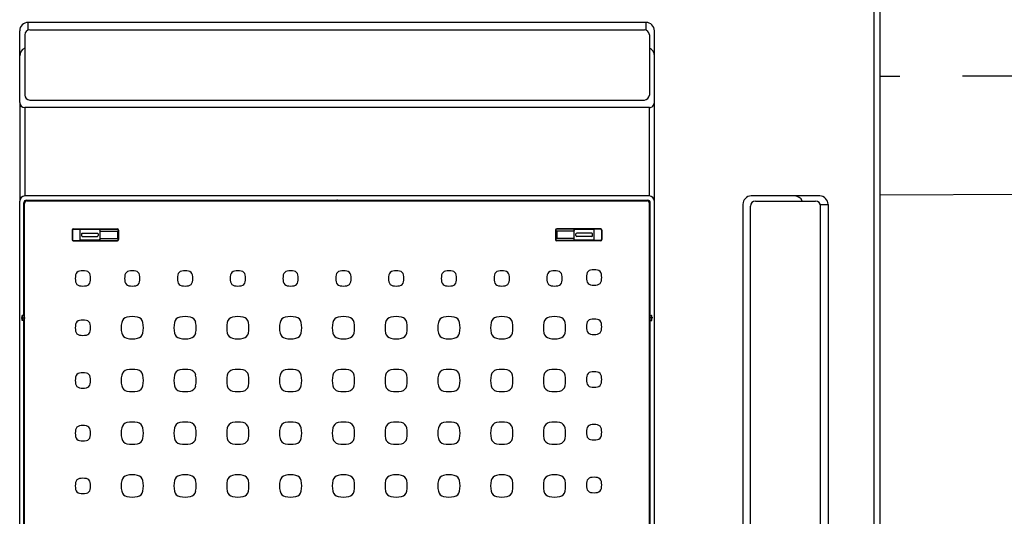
# Model space of a CAD drawing. Header units: millimetres. Extents: x -84458 to 77911, y -55868 to -29230.
# Tile 69 of 103: x 68885 to 68944, y -31050 to -31020. Entities that reach past the tile are written whole.
import ezdxf

# ---------------------------------------------------------------- set-up
doc = ezdxf.new("R2010")
doc.units = ezdxf.units.MM
doc.linetypes.add('DASHED', pattern=[0.75, 0.5, -0.25])
doc.layers.add('obwód gniazd', color=1, linetype='Continuous', lineweight=25)

msp = doc.modelspace()

# ---------------------------------------------------------------- linework, layer by layer
at = {"layer": 'obwód gniazd'}
for p, q in [((68936.309, -31019.245), (68936.309, -31080.225)), ((68936.679, -31019.235), (68936.679, -31080.235)), ((68922.679, -31020.335), (68885.682, -31020.335)), ((68885.682, -31020.785), (68885.682, -31020.335)), ((68885.779, -31020.785), (68922.579, -31020.785)), ((68922.679, -31020.802), (68922.679, -31020.335)), ((68885.179, -31022.335), (68885.179, -31020.835)), ((68885.479, -31021.085), (68885.479, -31024.685)), ((68922.879, -31021.085), (68922.879, -31024.685)), ((68923.179, -31022.335), (68923.179, -31020.835)), ((68885.179, -31025.135), (68885.179, -31022.335)), ((68923.179, -31024.935), (68923.179, -31022.335)), ((68885.179, -31025.135), (68885.179, -31024.782)), ((68885.179, -31025.135), (68885.179, -31031.035)), ((68922.879, -31025.435), (68885.479, -31025.435)), ((68885.479, -31025.435), (68885.479, -31030.735)), ((68885.779, -31024.985), (68922.579, -31024.985)), ((68922.879, -31030.735), (68922.879, -31025.435)), ((68923.179, -31025.135), (68923.179, -31024.935)), ((68923.179, -31031.035), (68923.179, -31025.135)), ((68922.879, -31030.735), (68885.479, -31030.735)), ((68887.996, -31030.735), (68885.479, -31030.735)), ((68933.079, -31030.735), (68928.979, -31030.735)), ((68885.179, -31068.435), (68885.179, -31031.035)), ((68885.429, -31037.885), (68885.429, -31031.135)), ((68885.471, -31068.293), (68885.471, -31031.177)), ((68885.579, -31030.985), (68922.779, -31030.985)), ((68885.621, -31031.027), (68922.737, -31031.027)), ((68922.887, -31068.293), (68922.887, -31031.177)), ((68922.929, -31037.885), (68922.929, -31031.135)), ((68923.179, -31068.435), (68923.179, -31031.035)), ((68928.479, -31031.235), (68928.479, -31068.235)), ((68928.929, -31068.135), (68928.929, -31031.335)), ((68929.229, -31031.035), (68932.829, -31031.035)), ((68933.129, -31031.235), (68933.579, -31031.235)), ((68933.129, -31068.135), (68933.129, -31031.335)), ((68933.579, -31031.235), (68933.579, -31068.235)), ((68888.317, -31032.775), (68888.317, -31033.345)), ((68888.339, -31032.775), (68888.339, -31033.345)), ((68888.389, -31032.703), (68891.029, -31032.703)), ((68888.389, -31032.725), (68891.029, -31032.725)), ((68888.779, -31032.725), (68888.779, -31033.395)), ((68888.829, -31032.73), (68889.929, -31032.73)), ((68888.879, -31033.01), (68888.879, -31033.11)), ((68888.929, -31032.96), (68889.829, -31032.96)), ((68888.929, -31033.16), (68889.829, -31033.16)), ((68889.879, -31033.01), (68889.879, -31033.11)), ((68889.979, -31032.725), (68889.979, -31033.395)), ((68889.979, -31032.835), (68891.029, -31032.835)), ((68891.029, -31032.835), (68891.029, -31033.285)), ((68891.079, -31032.775), (68891.079, -31033.345)), ((68891.101, -31032.775), (68891.101, -31033.345)), ((68917.257, -31032.775), (68917.257, -31033.345)), ((68917.279, -31032.775), (68917.279, -31033.345)), ((68919.969, -31032.703), (68917.329, -31032.703)), ((68919.969, -31032.725), (68917.329, -31032.725)), ((68917.329, -31032.835), (68917.329, -31033.285)), ((68918.379, -31032.835), (68917.329, -31032.835)), ((68918.379, -31033.395), (68918.379, -31032.725)), ((68919.529, -31032.75), (68918.429, -31032.75)), ((68918.479, -31033.11), (68918.479, -31033.01)), ((68919.429, -31032.96), (68918.529, -31032.96)), ((68919.429, -31033.16), (68918.529, -31033.16)), ((68919.479, -31033.11), (68919.479, -31033.01)), ((68919.579, -31033.395), (68919.579, -31032.725)), ((68920.019, -31032.775), (68920.019, -31033.345)), ((68920.041, -31032.775), (68920.041, -31033.345)), ((68888.389, -31033.395), (68891.029, -31033.395)), ((68888.389, -31033.417), (68891.029, -31033.417)), ((68888.829, -31033.37), (68889.929, -31033.37)), ((68889.979, -31033.285), (68891.029, -31033.285)), ((68918.379, -31033.285), (68917.329, -31033.285)), ((68919.969, -31033.395), (68917.329, -31033.395)), ((68919.969, -31033.417), (68917.329, -31033.417)), ((68919.529, -31033.39), (68918.429, -31033.39)), ((68885.429, -31037.885), (68885.329, -31037.885)), ((68885.329, -31038.185), (68885.329, -31037.885)), ((68885.329, -31037.885), (68885.347, -31037.903)), ((68885.447, -31037.903), (68885.429, -31037.885)), ((68922.911, -31037.903), (68922.929, -31037.885)), ((68922.929, -31037.885), (68923.029, -31037.885)), ((68923.029, -31037.885), (68923.011, -31037.903)), ((68923.029, -31038.185), (68923.029, -31037.885)), ((68885.277, -31038.035), (68885.513, -31038.035)), ((68885.347, -31038.167), (68885.329, -31038.185)), ((68885.429, -31038.185), (68885.329, -31038.185)), ((68885.447, -31037.903), (68885.347, -31037.903)), ((68885.347, -31038.167), (68885.347, -31037.903)), ((68885.447, -31038.167), (68885.347, -31038.167)), ((68885.429, -31038.185), (68885.447, -31038.167)), ((68885.429, -31061.285), (68885.429, -31038.185)), ((68885.447, -31038.167), (68885.447, -31037.903)), ((68923.081, -31038.035), (68922.845, -31038.035)), ((68922.911, -31037.903), (68923.011, -31037.903)), ((68922.911, -31038.167), (68922.911, -31037.903)), ((68922.911, -31038.167), (68923.011, -31038.167)), ((68922.929, -31038.185), (68922.911, -31038.167)), ((68922.929, -31061.285), (68922.929, -31038.185)), ((68922.929, -31038.185), (68923.029, -31038.185)), ((68923.011, -31038.167), (68923.011, -31037.903)), ((68923.011, -31038.167), (68923.029, -31038.185))]:
    msp.add_line(p, q, dxfattribs=at)
at = {"layer": 'obwód gniazd', "linetype": 'DASHED', "ltscale": 15}
msp.add_line((69185.378, -31022.591), (68936.679, -31023.581), dxfattribs=at)
at = {"layer": 'obwód gniazd', "ltscale": 2}
msp.add_line((69188.319, -31029.692), (68936.679, -31030.682), dxfattribs=at)
at = {"layer": 'obwód gniazd'}
for centre, radius, start, end in [((68885.679, -31020.835), 0.5, 89.99998, 180), ((68885.779, -31021.085), 0.3, 90, 180), ((68922.579, -31021.085), 0.3, 0, 90), ((68922.679, -31020.835), 0.5, 0, 89.99998), ((68885.679, -31022.335), 0.5, 113.5632, 180), ((68922.679, -31022.335), 0.5, 0, 66.40684), ((68885.779, -31024.685), 0.3, 180, 270), ((68922.579, -31024.685), 0.3, 270, 0), ((68885.479, -31025.135), 0.3, 180, 269.99998), ((68922.879, -31025.135), 0.3, 269.99998, 0), ((68885.479, -31031.035), 0.3, 90, 180), ((68922.879, -31031.035), 0.3, 0, 90), ((68928.979, -31031.235), 0.5, 90, 180), ((68931.579, -31031.235), 0.5, 23.57818, 90), ((68933.079, -31031.235), 0.5, 0, 90), ((68885.579, -31031.135), 0.15, 90, 180), ((68885.621, -31031.177), 0.15, 90, 180), ((68922.737, -31031.177), 0.15, 0, 90), ((68922.779, -31031.135), 0.15, 0, 90), ((68929.229, -31031.335), 0.3, 90, 180), ((68932.829, -31031.335), 0.3, 0, 90), ((68888.389, -31032.775), 0.072, 90, 180), ((68888.389, -31032.775), 0.05, 90, 180), ((68888.829, -31032.78), 0.05, 90, 180), ((68888.929, -31033.01), 0.05, 90, 180), ((68888.929, -31033.11), 0.05, 180, 270), ((68889.829, -31033.01), 0.05, 0, 90), ((68889.829, -31033.11), 0.05, 270, 0), ((68889.929, -31032.78), 0.05, 0, 90), ((68891.029, -31032.775), 0.072, 0, 90), ((68891.029, -31032.775), 0.05, 0, 90), ((68917.329, -31032.775), 0.072, 90, 180), ((68917.329, -31032.775), 0.05, 90, 180), ((68918.429, -31032.8), 0.05, 90, 180), ((68918.529, -31033.01), 0.05, 90, 180), ((68918.529, -31033.11), 0.05, 180, 270), ((68919.429, -31033.01), 0.05, 0, 90), ((68919.429, -31033.11), 0.05, 270, 0), ((68919.529, -31032.8), 0.05, 0, 90), ((68919.969, -31032.775), 0.072, 0, 90), ((68919.969, -31032.775), 0.05, 0, 90), ((68888.389, -31033.345), 0.072, 180, 270), ((68888.389, -31033.345), 0.05, 180, 270), ((68888.829, -31033.32), 0.05, 180, 270), ((68889.929, -31033.32), 0.05, 270, 0), ((68891.029, -31033.345), 0.05, 270, 0), ((68891.029, -31033.345), 0.072, 270, 0), ((68917.329, -31033.345), 0.072, 180, 270), ((68917.329, -31033.345), 0.05, 180, 270), ((68918.429, -31033.34), 0.05, 180, 270), ((68919.529, -31033.34), 0.05, 270, 0), ((68919.969, -31033.345), 0.05, 270, 0), ((68919.969, -31033.345), 0.072, 270, 0), ((68889.556, -31035.672), 1.05, 168.79736, 191.20264), ((68888.821, -31035.526), 0.3, 101.20264, 168.79736), ((68888.966, -31036.262), 1.05, 78.79736, 101.20264), ((68889.112, -31035.526), 0.3, 11.20264, 78.79736), ((68888.376, -31035.672), 1.05, 348.79736, 11.20264), ((68892.511, -31035.672), 1.05, 168.79736, 191.20264), ((68891.776, -31035.526), 0.3, 101.20264, 168.79736), ((68891.921, -31036.262), 1.05, 78.79736, 101.20264), ((68892.067, -31035.526), 0.3, 11.20264, 78.79736), ((68891.331, -31035.672), 1.05, 348.79736, 11.20264), ((68895.671, -31035.672), 1.05, 168.79736, 191.20264), ((68894.936, -31035.526), 0.3, 101.20264, 168.79736), ((68895.081, -31036.262), 1.05, 78.79736, 101.20264), ((68895.227, -31035.526), 0.3, 11.20264, 78.79736), ((68894.491, -31035.672), 1.05, 348.79736, 11.20264), ((68898.831, -31035.672), 1.05, 168.79736, 191.20264), ((68898.096, -31035.526), 0.3, 101.20264, 168.79736), ((68898.241, -31036.262), 1.05, 78.79736, 101.20264), ((68898.387, -31035.526), 0.3, 11.20264, 78.79736), ((68897.651, -31035.672), 1.05, 348.79736, 11.20264), ((68901.991, -31035.672), 1.05, 168.79736, 191.20264), ((68901.256, -31035.526), 0.3, 101.20264, 168.79736), ((68901.401, -31036.262), 1.05, 78.79736, 101.20264), ((68901.547, -31035.526), 0.3, 11.20264, 78.79736), ((68900.811, -31035.672), 1.05, 348.79736, 11.20264), ((68905.151, -31035.672), 1.05, 168.79736, 191.20264), ((68904.416, -31035.526), 0.3, 101.20264, 168.79736), ((68904.561, -31036.262), 1.05, 78.79736, 101.20264), ((68904.707, -31035.526), 0.3, 11.20264, 78.79736), ((68903.971, -31035.672), 1.05, 348.79736, 11.20264), ((68908.311, -31035.672), 1.05, 168.79736, 191.20264), ((68907.576, -31035.526), 0.3, 101.20264, 168.79736), ((68907.721, -31036.262), 1.05, 78.79736, 101.20264), ((68907.867, -31035.526), 0.3, 11.20264, 78.79736), ((68907.131, -31035.672), 1.05, 348.79736, 11.20264), ((68911.471, -31035.672), 1.05, 168.79736, 191.20264), ((68910.736, -31035.526), 0.3, 101.20264, 168.79736), ((68910.881, -31036.262), 1.05, 78.79736, 101.20264), ((68911.027, -31035.526), 0.3, 11.20264, 78.79736), ((68910.291, -31035.672), 1.05, 348.79736, 11.20264), ((68914.631, -31035.672), 1.05, 168.79736, 191.20264), ((68913.896, -31035.526), 0.3, 101.20264, 168.79736), ((68914.041, -31036.262), 1.05, 78.79736, 101.20264), ((68914.187, -31035.526), 0.3, 11.20264, 78.79736), ((68913.451, -31035.672), 1.05, 348.79736, 11.20264), ((68917.791, -31035.672), 1.05, 168.79736, 191.20264), ((68917.056, -31035.526), 0.3, 101.20264, 168.79736), ((68917.201, -31036.262), 1.05, 78.79736, 101.20264), ((68917.347, -31035.526), 0.3, 11.20264, 78.79736), ((68916.611, -31035.672), 1.05, 348.79736, 11.20264), ((68920.156, -31035.614), 1.05, 168.79736, 191.20264), ((68919.42, -31035.468), 0.3, 101.20264, 168.79736), ((68919.566, -31036.204), 1.05, 78.79736, 101.20264), ((68919.712, -31035.468), 0.3, 11.20264, 78.79736), ((68918.976, -31035.614), 1.05, 348.79736, 11.20264), ((68888.821, -31035.818), 0.3, 191.20264, 258.79736), ((68888.966, -31035.082), 1.05, 258.79736, 281.20264), ((68889.112, -31035.818), 0.3, 281.20264, 348.79736), ((68891.776, -31035.818), 0.3, 191.20264, 258.79736), ((68891.921, -31035.082), 1.05, 258.79736, 281.20264), ((68892.067, -31035.818), 0.3, 281.20264, 348.79736), ((68894.936, -31035.818), 0.3, 191.20264, 258.79736), ((68895.081, -31035.082), 1.05, 258.79736, 281.20264), ((68895.227, -31035.818), 0.3, 281.20264, 348.79736), ((68898.096, -31035.818), 0.3, 191.20264, 258.79736), ((68898.241, -31035.082), 1.05, 258.79736, 281.20264), ((68898.387, -31035.818), 0.3, 281.20264, 348.79736), ((68901.256, -31035.818), 0.3, 191.20264, 258.79736), ((68901.401, -31035.082), 1.05, 258.79736, 281.20264), ((68901.547, -31035.818), 0.3, 281.20264, 348.79736), ((68904.416, -31035.818), 0.3, 191.20264, 258.79736), ((68904.561, -31035.082), 1.05, 258.79736, 281.20264), ((68904.707, -31035.818), 0.3, 281.20264, 348.79736), ((68907.576, -31035.818), 0.3, 191.20264, 258.79736), ((68907.721, -31035.082), 1.05, 258.79736, 281.20264), ((68907.867, -31035.818), 0.3, 281.20264, 348.79736), ((68910.736, -31035.818), 0.3, 191.20264, 258.79736), ((68910.881, -31035.082), 1.05, 258.79736, 281.20264), ((68911.027, -31035.818), 0.3, 281.20264, 348.79736), ((68913.896, -31035.818), 0.3, 191.20264, 258.79736), ((68914.041, -31035.082), 1.05, 258.79736, 281.20264), ((68914.187, -31035.818), 0.3, 281.20264, 348.79736), ((68917.056, -31035.818), 0.3, 191.20264, 258.79736), ((68917.201, -31035.082), 1.05, 258.79736, 281.20264), ((68917.347, -31035.818), 0.3, 281.20264, 348.79736), ((68919.42, -31035.76), 0.3, 191.20264, 258.79736), ((68919.566, -31035.024), 1.05, 258.79736, 281.20264), ((68919.712, -31035.76), 0.3, 281.20264, 348.79736), ((68889.556, -31038.627), 1.05, 168.79736, 191.20264), ((68888.821, -31038.481), 0.3, 101.20264, 168.79736), ((68888.966, -31039.217), 1.05, 78.79736, 101.20264), ((68889.112, -31038.481), 0.3, 11.20264, 78.79736), ((68888.376, -31038.627), 1.05, 348.79736, 11.20264), ((68892.902, -31038.627), 1.646, 168.83023, 191.16977), ((68891.68, -31038.386), 0.4, 101.16977, 168.83023), ((68891.921, -31039.608), 1.646, 78.83023, 101.16977), ((68892.163, -31038.386), 0.4, 11.16977, 78.83023), ((68890.94, -31038.627), 1.646, 348.83023, 11.16977), ((68896.062, -31038.627), 1.646, 168.83023, 191.16977), ((68894.84, -31038.386), 0.4, 101.16977, 168.83023), ((68895.081, -31039.608), 1.646, 78.83023, 101.16977), ((68895.323, -31038.386), 0.4, 11.16977, 78.83023), ((68894.1, -31038.627), 1.646, 348.83023, 11.16977), ((68899.222, -31038.627), 1.646, 168.83023, 191.16977), ((68898, -31038.386), 0.4, 101.16977, 168.83023), ((68898.241, -31039.608), 1.646, 78.83023, 101.16977), ((68898.483, -31038.386), 0.4, 11.16977, 78.83023), ((68897.26, -31038.627), 1.646, 348.83023, 11.16977), ((68902.382, -31038.627), 1.646, 168.83023, 191.16977), ((68901.16, -31038.386), 0.4, 101.16977, 168.83023), ((68901.401, -31039.608), 1.646, 78.83023, 101.16977), ((68901.643, -31038.386), 0.4, 11.16977, 78.83023), ((68900.42, -31038.627), 1.646, 348.83023, 11.16977), ((68905.542, -31038.627), 1.646, 168.83023, 191.16977), ((68904.32, -31038.386), 0.4, 101.16977, 168.83023), ((68904.561, -31039.608), 1.646, 78.83023, 101.16977), ((68904.803, -31038.386), 0.4, 11.16977, 78.83023), ((68903.58, -31038.627), 1.646, 348.83023, 11.16977), ((68908.702, -31038.627), 1.646, 168.83023, 191.16977), ((68907.48, -31038.386), 0.4, 101.16977, 168.83023), ((68907.721, -31039.608), 1.646, 78.83023, 101.16977), ((68907.963, -31038.386), 0.4, 11.16977, 78.83023), ((68906.74, -31038.627), 1.646, 348.83023, 11.16977), ((68911.862, -31038.627), 1.646, 168.83023, 191.16977), ((68910.64, -31038.386), 0.4, 101.16977, 168.83023), ((68910.881, -31039.608), 1.646, 78.83023, 101.16977), ((68911.123, -31038.386), 0.4, 11.16977, 78.83023), ((68909.9, -31038.627), 1.646, 348.83023, 11.16977), ((68915.022, -31038.627), 1.646, 168.83023, 191.16977), ((68913.8, -31038.386), 0.4, 101.16977, 168.83023), ((68914.041, -31039.608), 1.646, 78.83023, 101.16977), ((68914.283, -31038.386), 0.4, 11.16977, 78.83023), ((68913.06, -31038.627), 1.646, 348.83023, 11.16977), ((68918.182, -31038.627), 1.646, 168.83023, 191.16977), ((68916.96, -31038.386), 0.4, 101.16977, 168.83023), ((68917.201, -31039.608), 1.646, 78.83023, 101.16977), ((68917.443, -31038.386), 0.4, 11.16977, 78.83023), ((68916.22, -31038.627), 1.646, 348.83023, 11.16977), ((68920.156, -31038.569), 1.05, 168.79736, 191.20264), ((68919.42, -31038.423), 0.3, 101.20264, 168.79736), ((68919.566, -31039.159), 1.05, 78.79736, 101.20264), ((68919.712, -31038.423), 0.3, 11.20264, 78.79736), ((68918.976, -31038.569), 1.05, 348.79736, 11.20264), ((68888.821, -31038.773), 0.3, 191.20264, 258.79736), ((68888.966, -31038.037), 1.05, 258.79736, 281.20264), ((68889.112, -31038.773), 0.3, 281.20264, 348.79736), ((68891.68, -31038.869), 0.4, 191.16977, 258.83023), ((68892.163, -31038.869), 0.4, 281.16977, 348.83023), ((68894.84, -31038.869), 0.4, 191.16977, 258.83023), ((68895.323, -31038.869), 0.4, 281.16977, 348.83023), ((68898, -31038.869), 0.4, 191.16977, 258.83023), ((68898.483, -31038.869), 0.4, 281.16977, 348.83023), ((68901.16, -31038.869), 0.4, 191.16977, 258.83023), ((68901.643, -31038.869), 0.4, 281.16977, 348.83023), ((68904.32, -31038.869), 0.4, 191.16977, 258.83023), ((68904.803, -31038.869), 0.4, 281.16977, 348.83023), ((68907.48, -31038.869), 0.4, 191.16977, 258.83023), ((68907.963, -31038.869), 0.4, 281.16977, 348.83023), ((68910.64, -31038.869), 0.4, 191.16977, 258.83023), ((68911.123, -31038.869), 0.4, 281.16977, 348.83023), ((68913.8, -31038.869), 0.4, 191.16977, 258.83023), ((68914.283, -31038.869), 0.4, 281.16977, 348.83023), ((68916.96, -31038.869), 0.4, 191.16977, 258.83023), ((68917.443, -31038.869), 0.4, 281.16977, 348.83023), ((68919.42, -31038.715), 0.3, 191.20264, 258.79736), ((68919.566, -31037.979), 1.05, 258.79736, 281.20264), ((68919.712, -31038.715), 0.3, 281.20264, 348.79736), ((68891.921, -31037.646), 1.646, 258.83023, 281.16977), ((68895.081, -31037.646), 1.646, 258.83023, 281.16977), ((68898.241, -31037.646), 1.646, 258.83023, 281.16977), ((68901.401, -31037.646), 1.646, 258.83023, 281.16977), ((68904.561, -31037.646), 1.646, 258.83023, 281.16977), ((68907.721, -31037.646), 1.646, 258.83023, 281.16977), ((68910.881, -31037.646), 1.646, 258.83023, 281.16977), ((68914.041, -31037.646), 1.646, 258.83023, 281.16977), ((68917.201, -31037.646), 1.646, 258.83023, 281.16977), ((68888.821, -31041.641), 0.3, 101.20264, 168.79736), ((68888.966, -31042.377), 1.05, 78.79736, 101.20264), ((68889.112, -31041.641), 0.3, 11.20264, 78.79736), ((68891.68, -31041.546), 0.4, 101.16977, 168.83023), ((68891.921, -31042.768), 1.646, 78.83023, 101.16977), ((68892.163, -31041.546), 0.4, 11.16977, 78.83023), ((68894.84, -31041.546), 0.4, 101.16977, 168.83023), ((68895.081, -31042.768), 1.646, 78.83023, 101.16977), ((68895.323, -31041.546), 0.4, 11.16977, 78.83023), ((68898, -31041.546), 0.4, 101.16977, 168.83023), ((68898.241, -31042.768), 1.646, 78.83023, 101.16977), ((68898.483, -31041.546), 0.4, 11.16977, 78.83023), ((68901.16, -31041.546), 0.4, 101.16977, 168.83023), ((68901.401, -31042.768), 1.646, 78.83023, 101.16977), ((68901.643, -31041.546), 0.4, 11.16977, 78.83023), ((68904.32, -31041.546), 0.4, 101.16977, 168.83023), ((68904.561, -31042.768), 1.646, 78.83023, 101.16977), ((68904.803, -31041.546), 0.4, 11.16977, 78.83023), ((68907.48, -31041.546), 0.4, 101.16977, 168.83023), ((68907.721, -31042.768), 1.646, 78.83023, 101.16977), ((68907.963, -31041.546), 0.4, 11.16977, 78.83023), ((68910.64, -31041.546), 0.4, 101.16977, 168.83023), ((68910.881, -31042.768), 1.646, 78.83023, 101.16977), ((68911.123, -31041.546), 0.4, 11.16977, 78.83023), ((68913.8, -31041.546), 0.4, 101.16977, 168.83023), ((68914.041, -31042.768), 1.646, 78.83023, 101.16977), ((68914.283, -31041.546), 0.4, 11.16977, 78.83023), ((68916.96, -31041.546), 0.4, 101.16977, 168.83023), ((68917.201, -31042.768), 1.646, 78.83023, 101.16977), ((68917.443, -31041.546), 0.4, 11.16977, 78.83023), ((68919.42, -31041.583), 0.3, 101.20264, 168.79736), ((68919.566, -31042.319), 1.05, 78.79736, 101.20264), ((68919.712, -31041.583), 0.3, 11.20264, 78.79736), ((68889.556, -31041.787), 1.05, 168.79736, 191.20264), ((68888.821, -31041.933), 0.3, 191.20264, 258.79736), ((68889.112, -31041.933), 0.3, 281.20264, 348.79736), ((68888.376, -31041.787), 1.05, 348.79736, 11.20264), ((68892.902, -31041.787), 1.646, 168.83023, 191.16977), ((68890.94, -31041.787), 1.646, 348.83023, 11.16977), ((68896.062, -31041.787), 1.646, 168.83023, 191.16977), ((68894.1, -31041.787), 1.646, 348.83023, 11.16977), ((68899.222, -31041.787), 1.646, 168.83023, 191.16977), ((68897.26, -31041.787), 1.646, 348.83023, 11.16977), ((68902.382, -31041.787), 1.646, 168.83023, 191.16977), ((68900.42, -31041.787), 1.646, 348.83023, 11.16977), ((68905.542, -31041.787), 1.646, 168.83023, 191.16977), ((68903.58, -31041.787), 1.646, 348.83023, 11.16977), ((68908.702, -31041.787), 1.646, 168.83023, 191.16977), ((68906.74, -31041.787), 1.646, 348.83023, 11.16977), ((68911.862, -31041.787), 1.646, 168.83023, 191.16977), ((68909.9, -31041.787), 1.646, 348.83023, 11.16977), ((68915.022, -31041.787), 1.646, 168.83023, 191.16977), ((68913.06, -31041.787), 1.646, 348.83023, 11.16977), ((68918.182, -31041.787), 1.646, 168.83023, 191.16977), ((68916.22, -31041.787), 1.646, 348.83023, 11.16977), ((68920.156, -31041.729), 1.05, 168.79736, 191.20264), ((68919.42, -31041.875), 0.3, 191.20264, 258.79736), ((68919.712, -31041.875), 0.3, 281.20264, 348.79736), ((68918.976, -31041.729), 1.05, 348.79736, 11.20264), ((68888.966, -31041.197), 1.05, 258.79736, 281.20264), ((68891.68, -31042.029), 0.4, 191.16977, 258.83023), ((68891.921, -31040.806), 1.646, 258.83023, 281.16977), ((68892.163, -31042.029), 0.4, 281.16977, 348.83023), ((68894.84, -31042.029), 0.4, 191.16977, 258.83023), ((68895.081, -31040.806), 1.646, 258.83023, 281.16977), ((68895.323, -31042.029), 0.4, 281.16977, 348.83023), ((68898, -31042.029), 0.4, 191.16977, 258.83023), ((68898.241, -31040.806), 1.646, 258.83023, 281.16977), ((68898.483, -31042.029), 0.4, 281.16977, 348.83023), ((68901.16, -31042.029), 0.4, 191.16977, 258.83023), ((68901.401, -31040.806), 1.646, 258.83023, 281.16977), ((68901.643, -31042.029), 0.4, 281.16977, 348.83023), ((68904.32, -31042.029), 0.4, 191.16977, 258.83023), ((68904.561, -31040.806), 1.646, 258.83023, 281.16977), ((68904.803, -31042.029), 0.4, 281.16977, 348.83023), ((68907.48, -31042.029), 0.4, 191.16977, 258.83023), ((68907.721, -31040.806), 1.646, 258.83023, 281.16977), ((68907.963, -31042.029), 0.4, 281.16977, 348.83023), ((68910.64, -31042.029), 0.4, 191.16977, 258.83023), ((68910.881, -31040.806), 1.646, 258.83023, 281.16977), ((68911.123, -31042.029), 0.4, 281.16977, 348.83023), ((68913.8, -31042.029), 0.4, 191.16977, 258.83023), ((68914.041, -31040.806), 1.646, 258.83023, 281.16977), ((68914.283, -31042.029), 0.4, 281.16977, 348.83023), ((68916.96, -31042.029), 0.4, 191.16977, 258.83023), ((68917.201, -31040.806), 1.646, 258.83023, 281.16977), ((68917.443, -31042.029), 0.4, 281.16977, 348.83023), ((68919.566, -31041.139), 1.05, 258.79736, 281.20264), ((68891.68, -31044.706), 0.4, 101.16977, 168.83023), ((68891.921, -31045.928), 1.646, 78.83023, 101.16977), ((68892.163, -31044.706), 0.4, 11.16977, 78.83023), ((68894.84, -31044.706), 0.4, 101.16977, 168.83023), ((68895.081, -31045.928), 1.646, 78.83023, 101.16977), ((68895.323, -31044.706), 0.4, 11.16977, 78.83023), ((68898, -31044.706), 0.4, 101.16977, 168.83023), ((68898.241, -31045.928), 1.646, 78.83023, 101.16977), ((68898.483, -31044.706), 0.4, 11.16977, 78.83023), ((68901.16, -31044.706), 0.4, 101.16977, 168.83023), ((68901.401, -31045.928), 1.646, 78.83023, 101.16977), ((68901.643, -31044.706), 0.4, 11.16977, 78.83023), ((68904.32, -31044.706), 0.4, 101.16977, 168.83023), ((68904.561, -31045.928), 1.646, 78.83023, 101.16977), ((68904.803, -31044.706), 0.4, 11.16977, 78.83023), ((68907.48, -31044.706), 0.4, 101.16977, 168.83023), ((68907.721, -31045.928), 1.646, 78.83023, 101.16977), ((68907.963, -31044.706), 0.4, 11.16977, 78.83023), ((68910.64, -31044.706), 0.4, 101.16977, 168.83023), ((68910.881, -31045.928), 1.646, 78.83023, 101.16977), ((68911.123, -31044.706), 0.4, 11.16977, 78.83023), ((68913.8, -31044.706), 0.4, 101.16977, 168.83023), ((68914.041, -31045.928), 1.646, 78.83023, 101.16977), ((68914.283, -31044.706), 0.4, 11.16977, 78.83023), ((68916.96, -31044.706), 0.4, 101.16977, 168.83023), ((68917.201, -31045.928), 1.646, 78.83023, 101.16977), ((68917.443, -31044.706), 0.4, 11.16977, 78.83023), ((68889.556, -31044.947), 1.05, 168.79736, 191.20264), ((68888.821, -31044.801), 0.3, 101.20264, 168.79736), ((68888.966, -31045.537), 1.05, 78.79736, 101.20264), ((68889.112, -31044.801), 0.3, 11.20264, 78.79736), ((68888.376, -31044.947), 1.05, 348.79736, 11.20264), ((68892.902, -31044.947), 1.646, 168.83023, 191.16977), ((68890.94, -31044.947), 1.646, 348.83023, 11.16977), ((68896.062, -31044.947), 1.646, 168.83023, 191.16977), ((68894.1, -31044.947), 1.646, 348.83023, 11.16977), ((68899.222, -31044.947), 1.646, 168.83023, 191.16977), ((68897.26, -31044.947), 1.646, 348.83023, 11.16977), ((68902.382, -31044.947), 1.646, 168.83023, 191.16977), ((68900.42, -31044.947), 1.646, 348.83023, 11.16977), ((68905.542, -31044.947), 1.646, 168.83023, 191.16977), ((68903.58, -31044.947), 1.646, 348.83023, 11.16977), ((68908.702, -31044.947), 1.646, 168.83023, 191.16977), ((68906.74, -31044.947), 1.646, 348.83023, 11.16977), ((68911.862, -31044.947), 1.646, 168.83023, 191.16977), ((68909.9, -31044.947), 1.646, 348.83023, 11.16977), ((68915.022, -31044.947), 1.646, 168.83023, 191.16977), ((68913.06, -31044.947), 1.646, 348.83023, 11.16977), ((68918.182, -31044.947), 1.646, 168.83023, 191.16977), ((68916.22, -31044.947), 1.646, 348.83023, 11.16977), ((68920.156, -31044.889), 1.05, 168.79736, 191.20264), ((68919.42, -31044.743), 0.3, 101.20264, 168.79736), ((68919.566, -31045.479), 1.05, 78.79736, 101.20264), ((68919.712, -31044.743), 0.3, 11.20264, 78.79736), ((68918.976, -31044.889), 1.05, 348.79736, 11.20264), ((68888.821, -31045.093), 0.3, 191.20264, 258.79736), ((68888.966, -31044.357), 1.05, 258.79736, 281.20264), ((68889.112, -31045.093), 0.3, 281.20264, 348.79736), ((68891.68, -31045.189), 0.4, 191.16977, 258.83023), ((68892.163, -31045.189), 0.4, 281.16977, 348.83023), ((68894.84, -31045.189), 0.4, 191.16977, 258.83023), ((68895.323, -31045.189), 0.4, 281.16977, 348.83023), ((68898, -31045.189), 0.4, 191.16977, 258.83023), ((68898.483, -31045.189), 0.4, 281.16977, 348.83023), ((68901.16, -31045.189), 0.4, 191.16977, 258.83023), ((68901.643, -31045.189), 0.4, 281.16977, 348.83023), ((68904.32, -31045.189), 0.4, 191.16977, 258.83023), ((68904.803, -31045.189), 0.4, 281.16977, 348.83023), ((68907.48, -31045.189), 0.4, 191.16977, 258.83023), ((68907.963, -31045.189), 0.4, 281.16977, 348.83023), ((68910.64, -31045.189), 0.4, 191.16977, 258.83023), ((68911.123, -31045.189), 0.4, 281.16977, 348.83023), ((68913.8, -31045.189), 0.4, 191.16977, 258.83023), ((68914.283, -31045.189), 0.4, 281.16977, 348.83023), ((68916.96, -31045.189), 0.4, 191.16977, 258.83023), ((68917.443, -31045.189), 0.4, 281.16977, 348.83023), ((68919.42, -31045.035), 0.3, 191.20264, 258.79736), ((68919.566, -31044.299), 1.05, 258.79736, 281.20264), ((68919.712, -31045.035), 0.3, 281.20264, 348.79736), ((68891.921, -31043.966), 1.646, 258.83023, 281.16977), ((68895.081, -31043.966), 1.646, 258.83023, 281.16977), ((68898.241, -31043.966), 1.646, 258.83023, 281.16977), ((68901.401, -31043.966), 1.646, 258.83023, 281.16977), ((68904.561, -31043.966), 1.646, 258.83023, 281.16977), ((68907.721, -31043.966), 1.646, 258.83023, 281.16977), ((68910.881, -31043.966), 1.646, 258.83023, 281.16977), ((68914.041, -31043.966), 1.646, 258.83023, 281.16977), ((68917.201, -31043.966), 1.646, 258.83023, 281.16977), ((68889.556, -31048.107), 1.05, 168.79736, 191.20264), ((68888.821, -31047.961), 0.3, 101.20264, 168.79736), ((68888.966, -31048.697), 1.05, 78.79736, 101.20264), ((68889.112, -31047.961), 0.3, 11.20264, 78.79736), ((68888.376, -31048.107), 1.05, 348.79736, 11.20264), ((68892.902, -31048.107), 1.646, 168.83023, 191.16977), ((68891.68, -31047.866), 0.4, 101.16977, 168.83023), ((68891.921, -31049.088), 1.646, 78.83023, 101.16977), ((68892.163, -31047.866), 0.4, 11.16977, 78.83023), ((68890.94, -31048.107), 1.646, 348.83023, 11.16977), ((68896.062, -31048.107), 1.646, 168.83023, 191.16977), ((68894.84, -31047.866), 0.4, 101.16977, 168.83023), ((68895.081, -31049.088), 1.646, 78.83023, 101.16977), ((68895.323, -31047.866), 0.4, 11.16977, 78.83023), ((68894.1, -31048.107), 1.646, 348.83023, 11.16977), ((68899.222, -31048.107), 1.646, 168.83023, 191.16977), ((68898, -31047.866), 0.4, 101.16977, 168.83023), ((68898.241, -31049.088), 1.646, 78.83023, 101.16977), ((68898.483, -31047.866), 0.4, 11.16977, 78.83023), ((68897.26, -31048.107), 1.646, 348.83023, 11.16977), ((68902.382, -31048.107), 1.646, 168.83023, 191.16977), ((68901.16, -31047.866), 0.4, 101.16977, 168.83023), ((68901.401, -31049.088), 1.646, 78.83023, 101.16977), ((68901.643, -31047.866), 0.4, 11.16977, 78.83023), ((68900.42, -31048.107), 1.646, 348.83023, 11.16977), ((68905.542, -31048.107), 1.646, 168.83023, 191.16977), ((68904.32, -31047.866), 0.4, 101.16977, 168.83023), ((68904.561, -31049.088), 1.646, 78.83023, 101.16977), ((68904.803, -31047.866), 0.4, 11.16977, 78.83023), ((68903.58, -31048.107), 1.646, 348.83023, 11.16977), ((68908.702, -31048.107), 1.646, 168.83023, 191.16977), ((68907.48, -31047.866), 0.4, 101.16977, 168.83023), ((68907.721, -31049.088), 1.646, 78.83023, 101.16977), ((68907.963, -31047.866), 0.4, 11.16977, 78.83023), ((68906.74, -31048.107), 1.646, 348.83023, 11.16977), ((68911.862, -31048.107), 1.646, 168.83023, 191.16977), ((68910.64, -31047.866), 0.4, 101.16977, 168.83023), ((68910.881, -31049.088), 1.646, 78.83023, 101.16977), ((68911.123, -31047.866), 0.4, 11.16977, 78.83023), ((68909.9, -31048.107), 1.646, 348.83023, 11.16977), ((68915.022, -31048.107), 1.646, 168.83023, 191.16977), ((68913.8, -31047.866), 0.4, 101.16977, 168.83023), ((68914.041, -31049.088), 1.646, 78.83023, 101.16977), ((68914.283, -31047.866), 0.4, 11.16977, 78.83023), ((68913.06, -31048.107), 1.646, 348.83023, 11.16977), ((68918.182, -31048.107), 1.646, 168.83023, 191.16977), ((68916.96, -31047.866), 0.4, 101.16977, 168.83023), ((68917.201, -31049.088), 1.646, 78.83023, 101.16977), ((68917.443, -31047.866), 0.4, 11.16977, 78.83023), ((68916.22, -31048.107), 1.646, 348.83023, 11.16977), ((68920.156, -31048.049), 1.05, 168.79736, 191.20264), ((68919.42, -31047.903), 0.3, 101.20264, 168.79736), ((68919.566, -31048.639), 1.05, 78.79736, 101.20264), ((68919.712, -31047.903), 0.3, 11.20264, 78.79736), ((68918.976, -31048.049), 1.05, 348.79736, 11.20264), ((68888.821, -31048.253), 0.3, 191.20264, 258.79736), ((68889.112, -31048.253), 0.3, 281.20264, 348.79736), ((68891.68, -31048.349), 0.4, 191.16977, 258.83023), ((68892.163, -31048.349), 0.4, 281.16977, 348.83023), ((68894.84, -31048.349), 0.4, 191.16977, 258.83023), ((68895.323, -31048.349), 0.4, 281.16977, 348.83023), ((68898, -31048.349), 0.4, 191.16977, 258.83023), ((68898.483, -31048.349), 0.4, 281.16977, 348.83023), ((68901.16, -31048.349), 0.4, 191.16977, 258.83023), ((68901.643, -31048.349), 0.4, 281.16977, 348.83023), ((68904.32, -31048.349), 0.4, 191.16977, 258.83023), ((68904.803, -31048.349), 0.4, 281.16977, 348.83023), ((68907.48, -31048.349), 0.4, 191.16977, 258.83023), ((68907.963, -31048.349), 0.4, 281.16977, 348.83023), ((68910.64, -31048.349), 0.4, 191.16977, 258.83023), ((68911.123, -31048.349), 0.4, 281.16977, 348.83023), ((68913.8, -31048.349), 0.4, 191.16977, 258.83023), ((68914.283, -31048.349), 0.4, 281.16977, 348.83023), ((68916.96, -31048.349), 0.4, 191.16977, 258.83023), ((68917.443, -31048.349), 0.4, 281.16977, 348.83023), ((68919.42, -31048.195), 0.3, 191.20264, 258.79736), ((68919.566, -31047.459), 1.05, 258.79736, 281.20264), ((68919.712, -31048.195), 0.3, 281.20264, 348.79736), ((68888.966, -31047.517), 1.05, 258.79736, 281.20264), ((68891.921, -31047.126), 1.646, 258.83023, 281.16977), ((68895.081, -31047.126), 1.646, 258.83023, 281.16977), ((68898.241, -31047.126), 1.646, 258.83023, 281.16977), ((68901.401, -31047.126), 1.646, 258.83023, 281.16977), ((68904.561, -31047.126), 1.646, 258.83023, 281.16977), ((68907.721, -31047.126), 1.646, 258.83023, 281.16977), ((68910.881, -31047.126), 1.646, 258.83023, 281.16977), ((68914.041, -31047.126), 1.646, 258.83023, 281.16977), ((68917.201, -31047.126), 1.646, 258.83023, 281.16977)]:
    msp.add_arc(centre, radius, start, end, dxfattribs=at)
msp.add_point((68904.179, -31030.985), dxfattribs=at)

doc.saveas('drawing.dxf')
